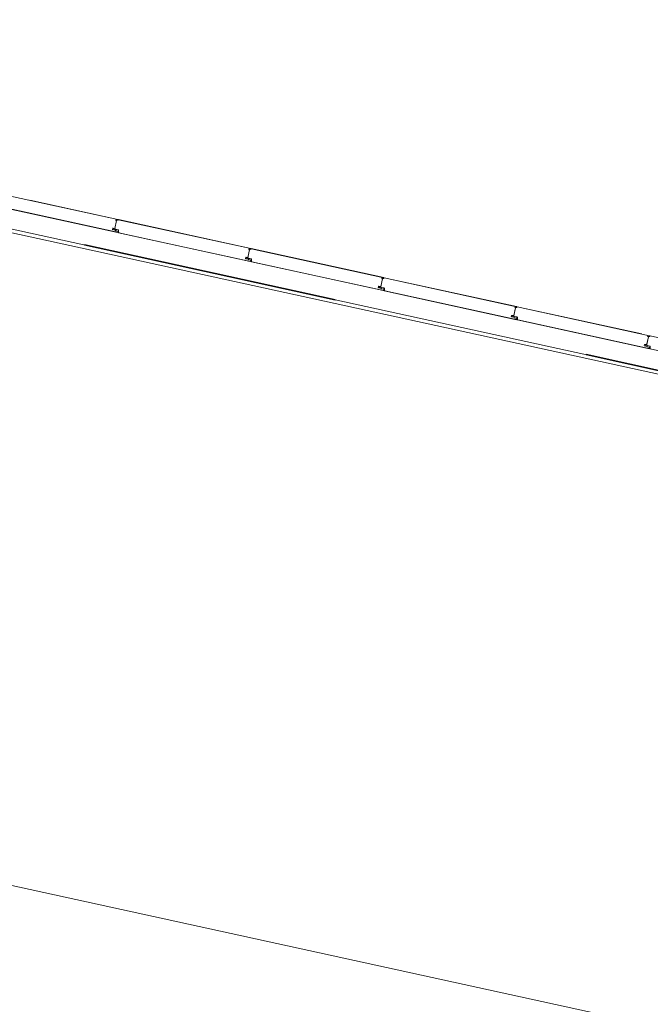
# Model space of a CAD drawing. Header units: metres. Extents: x 233012 to 233264, y 553571 to 554014.
# Tile 27 of 256: x 233114 to 233119, y 553687 to 553695. Entities that reach past the tile are written whole.
import ezdxf

# ---------------------------------------------------------------- set-up
doc = ezdxf.new("R2010")
doc.units = ezdxf.units.M
doc.linetypes.add('NLCS-HIDDEN', pattern=[4, 2, -2])
for name, color, linetype, lineweight in [('A-N---NPP', 251, 'NLCS-HIDDEN', 9), ('A-NA23_vloer', 252, 'Continuous', 0), ('A-NL$1B_3D-modellen_algemeen', 252, 'Continuous', 5), ('A-NL$1B_3D-modellen_algemeen-drsn', 252, 'Continuous', 5), ('A-NL23_vloeraanzicht', 252, 'Continuous', 5)]:
    doc.layers.add(name, color=color, linetype=linetype, lineweight=lineweight)

# ---------------------------------------------------------------- blocks, each defined once
blk = doc.blocks.new('NLRS_41_GM_WPB_waterslag_gen_mie - waterslag-5582888-01_Situatie')
at = {"layer": 'A-NL$1B_3D-modellen_algemeen'}
blk.add_line((-51.02, 0.279), (-8.1, 0.279), dxfattribs=at)

msp = doc.modelspace()

# ---------------------------------------------------------------- linework, layer by layer
at = {"layer": 'A-N---NPP', "lineweight": 35}
msp.add_line((233163.335, 553682.2875), (233034.9137, 553710.3894), dxfattribs=at)
at = {"layer": 'A-NA23_vloer', "flags": 128}
msp.add_lwpolyline([(233189.7304, 553676.5115), (233188.6615, 553671.627), (233028.9605, 553706.5739), (233096.3338, 554014.4585), (233264.2582, 553977.7124), (233263.9339, 553967.3248), (233258.9348, 553967.4302), (233259.131, 553973.716), (233100.1493, 554008.5053), (233034.9138, 553710.3894), (233189.7304, 553676.5115)], dxfattribs=at)
at = {"layer": 'A-NL$1B_3D-modellen_algemeen-drsn'}
for p, q in [((233114.7512, 553693.1738), (233113.72, 553693.3994)), ((233113.7208, 553693.2979), (233114.7502, 553693.0727)), ((233113.7249, 553693.2981), (233114.7465, 553693.0745)), ((233114.7515, 553693.1747), (233114.0655, 553693.3249)), ((233114.7143, 553693.1054), (233114.727, 553693.1037)), ((233114.7144, 553693.1064), (233114.7272, 553693.1047)), ((233114.7423, 553693.1664), (233114.7284, 553693.1029)), ((233114.7289, 553693.105), (233114.742, 553693.1653)), ((233114.7385, 553693.1725), (233114.751, 553693.1723)), ((233114.7385, 553693.1715), (233114.751, 553693.1713)), ((233114.7555, 553693.1728), (233115.7867, 553692.9472)), ((233115.787, 553692.9482), (233114.7558, 553693.1738)), ((233114.7293, 553693.0913), (233114.7123, 553693.095)), ((233114.7296, 553693.0922), (233114.7125, 553693.096)), ((233114.7176, 553693.0955), (233114.7285, 553693.0931)), ((233114.7287, 553693.0941), (233114.7179, 553693.0964)), ((233114.7515, 553693.0833), (233114.735, 553693.0869)), ((233114.7352, 553693.0973), (233114.7539, 553693.0932)), ((233114.7517, 553693.0843), (233114.7352, 553693.0879)), ((233114.7541, 553693.0941), (233114.7354, 553693.0982)), ((233114.7558, 553693.0908), (233114.7563, 553693.0713)), ((233114.7563, 553693.0713), (233115.7857, 553692.8461)), ((233114.7568, 553693.0908), (233114.7572, 553693.075)), ((233114.7604, 553693.0715), (233115.782, 553692.8479)), ((233115.7498, 553692.8788), (233115.7625, 553692.8771)), ((233115.7499, 553692.8798), (233115.7627, 553692.8781)), ((233115.7778, 553692.9398), (233115.7639, 553692.8763)), ((233115.7644, 553692.8784), (233115.7775, 553692.9387)), ((233115.7865, 553692.9457), (233115.774, 553692.9459)), ((233115.774, 553692.9449), (233115.7865, 553692.9447)), ((233116.8222, 553692.7206), (233115.791, 553692.9462)), ((233116.8225, 553692.7216), (233115.7912, 553692.9472)), ((233115.7648, 553692.8647), (233115.7477, 553692.8684)), ((233115.7651, 553692.8656), (233115.748, 553692.8694)), ((233115.7531, 553692.8689), (233115.764, 553692.8665)), ((233115.7642, 553692.8675), (233115.7534, 553692.8698)), ((233115.7705, 553692.8604), (233115.787, 553692.8567)), ((233115.7707, 553692.8707), (233115.7894, 553692.8666)), ((233115.7872, 553692.8577), (233115.7707, 553692.8613)), ((233115.7709, 553692.8716), (233115.7896, 553692.8675)), ((233115.7913, 553692.8642), (233115.7918, 553692.8447)), ((233115.7918, 553692.8447), (233116.8212, 553692.6195)), ((233115.7927, 553692.8484), (233115.7923, 553692.8642)), ((233115.7959, 553692.8449), (233116.8175, 553692.6213)), ((233116.8095, 553692.7193), (233116.822, 553692.7191)), ((233116.8095, 553692.7183), (233116.822, 553692.7181)), ((233117.8577, 553692.494), (233116.8265, 553692.7196)), ((233117.858, 553692.495), (233116.8267, 553692.7206)), ((233116.8003, 553692.6381), (233116.7832, 553692.6418)), ((233116.8006, 553692.639), (233116.7835, 553692.6428)), ((233116.7853, 553692.6522), (233116.798, 553692.6506)), ((233116.7982, 553692.6515), (233116.7854, 553692.6532)), ((233116.7886, 553692.6423), (233116.7995, 553692.6399)), ((233116.7888, 553692.6433), (233116.7997, 553692.6409)), ((233116.8133, 553692.7132), (233116.7994, 553692.6497)), ((233116.7999, 553692.6518), (233116.813, 553692.7121)), ((233116.8062, 553692.6441), (233116.8249, 553692.64)), ((233116.8251, 553692.641), (233116.8064, 553692.645)), ((233116.806, 553692.6338), (233116.8225, 553692.6302)), ((233116.8227, 553692.6311), (233116.8062, 553692.6347)), ((233116.8268, 553692.6376), (233116.8273, 553692.6181)), ((233116.8273, 553692.6181), (233117.8567, 553692.3929)), ((233116.8278, 553692.6376), (233116.8282, 553692.6218)), ((233117.853, 553692.3947), (233116.8314, 553692.6183)), ((233117.845, 553692.4927), (233117.8575, 553692.4925)), ((233117.845, 553692.4917), (233117.8575, 553692.4915)), ((233118.8932, 553692.2674), (233117.862, 553692.4931)), ((233118.8327, 553692.2817), (233117.8622, 553692.494)), ((233117.8187, 553692.4152), (233117.8358, 553692.4115)), ((233117.836, 553692.4124), (233117.819, 553692.4162)), ((233117.8208, 553692.4256), (233117.8335, 553692.424)), ((233117.8209, 553692.4266), (233117.8337, 553692.4249)), ((233117.8241, 553692.4157), (233117.835, 553692.4133)), ((233117.8243, 553692.4167), (233117.8352, 553692.4143)), ((233117.8488, 553692.4866), (233117.8349, 553692.4231)), ((233117.8353, 553692.4252), (233117.8485, 553692.4855)), ((233117.8417, 553692.4175), (233117.8604, 553692.4134)), ((233117.8606, 553692.4144), (233117.8419, 553692.4184)), ((233117.8415, 553692.4072), (233117.858, 553692.4036)), ((233117.8582, 553692.4045), (233117.8417, 553692.4081)), ((233117.8623, 553692.411), (233117.8628, 553692.3915)), ((233117.8628, 553692.3915), (233118.8922, 553692.1663)), ((233117.8637, 553692.3952), (233117.8633, 553692.411)), ((233117.8669, 553692.3917), (233118.8885, 553692.1681)), ((233118.8843, 553692.26), (233118.8704, 553692.1965)), ((233118.8708, 553692.1986), (233118.884, 553692.2589)), ((233118.893, 553692.2659), (233118.8805, 553692.2661)), ((233118.8805, 553692.2651), (233118.893, 553692.2649)), ((233119.9287, 553692.0408), (233118.8975, 553692.2665)), ((233118.8713, 553692.1849), (233118.8542, 553692.1886)), ((233118.8715, 553692.1859), (233118.8545, 553692.1896)), ((233118.8563, 553692.199), (233118.869, 553692.1974)), ((233118.8692, 553692.1984), (233118.8564, 553692.2)), ((233118.8596, 553692.1891), (233118.8705, 553692.1867)), ((233118.8598, 553692.1901), (233118.8707, 553692.1877)), ((233118.8772, 553692.1909), (233118.8959, 553692.1868)), ((233118.8937, 553692.1779), (233118.8772, 553692.1815)), ((233118.8774, 553692.1919), (233118.8961, 553692.1878)), ((233118.8978, 553692.1844), (233118.8983, 553692.1649)), ((233118.877, 553692.1806), (233118.8935, 553692.177)), ((233118.8983, 553692.1649), (233119.9277, 553691.9397))]:
    msp.add_line(p, q, dxfattribs=at)
for centre, major_axis, ratio, start_param, end_param in [((233114.714, 553693.1029), (0.00336, 0.00098), 1, 1.157648, 2.641178), ((233114.714, 553693.1029), (0.00347, 0.00048), 1, 1.304268, 2.787798), ((233114.714, 553693.1029), (0.00195, 0.00157), 1, 0.764949, 2.248479), ((233114.7187, 553693.1002), (-0.00261, 0.00185), 1, 5.201881, 6.685411), ((233114.7187, 553693.1002), (-0.00216, 0.00041), 1, 4.770796, 6.254326), ((233114.7187, 553693.1002), (-0.00207, 0.00073), 1, 4.923764, 6.407294), ((233114.7269, 553693.1049), (-0.00031, 0.00248), 1, 2.890829, 3.644698), ((233114.7272, 553693.1054), (0.00124, 0.00109), 1, 3.862909, 5.346439), ((233114.7272, 553693.1054), (0.000528, 0.000379), 1, 3.961607, 5.445136), ((233114.7272, 553693.1054), (0.000649, 0.000035), 1, 4.531065, 6.014595), ((233114.7384, 553693.1691), (0.00045, 0.00194), 1, 1.487285, 3.155872), ((233114.7385, 553693.1695), (-0.0004, 0.00196), 1, 6.064126, 7.535859), ((233114.7388, 553693.1695), (0.00103, 0.00079), 1, 0.89887, 3.843067), ((233114.7388, 553693.1695), (0.000141, 0.000257), 1, 0.482379, 3.426576), ((233114.7388, 553693.1695), (0.000244, 0.000162), 0.999999, 0.966634, 3.910831), ((233114.7411, 553693.1655), (-0.000903, 0.000431), 1, 3.371248, 4.942044), ((233114.7413, 553693.1666), (0.000902, 0.000431), 1, 5.621896, 7.192692), ((233114.751, 553693.171), (0, 0.003), 1, 2.024327, 4.495862), ((233114.751, 553693.171), (0.00296, 0.00048), 1, 3.433177, 5.904712), ((233114.7483, 553693.1697), (-0.000848, 0.00053), 1, 4.153756, 5.252987), ((233114.751, 553693.171), (0.00022, 0.00199), 1, 2.132714, 4.604003), ((233114.7508, 553693.1731), (0.0014, 0.00113), 1, 4.143813, 6.788291), ((233114.7508, 553693.1731), (0.000682, 0.000418), 1, 4.339271, 6.833333), ((233114.7508, 553693.1731), (0.00038, 0.000704), 1, 3.81306, 6.307122), ((233114.7553, 553693.1719), (-0.00046, 0.00195), 1, 5.838099, 7.408896), ((233114.7553, 553693.1719), (-0.000281, 0.00096), 1, 5.782771, 7.353567), ((233114.7553, 553693.1719), (-0.000281, 0.00096), 1, 5.782771, 7.353567), ((233114.713, 553693.0984), (0.00336, 0.00098), 1, 2.641178, 4.211975), ((233114.713, 553693.0984), (0.00336, 0.00098), 1, 2.641178, 4.211975), ((233114.713, 553693.0984), (0.00195, 0.00157), 1, 2.248479, 3.819275), ((233114.7183, 553693.0986), (-0.00224, 0.00228), 1, 0.578985, 2.149781), ((233114.7183, 553693.0986), (-0.00158, 0.00153), 1, 0.555193, 2.12599), ((233114.7183, 553693.0986), (-0.00158, 0.00153), 1, 0.555193, 2.12599), ((233114.7269, 553693.1049), (0.001, 0.00335), 1, 3.303688, 4.041623), ((233114.7269, 553693.1049), (-0.00153, 0.00315), 1, 2.562322, 3.300256), ((233114.7291, 553693.0962), (-0.00201, 0.00249), 1, 2.248784, 3.783532), ((233114.7291, 553693.0962), (0.0018, 0.00127), 1, 3.881821, 5.416443), ((233114.7291, 553693.0962), (-0.00161, 0.0015), 1, 2.106059, 3.640681), ((233114.7289, 553693.0891), (0.00083, 0.00204), 1, 5.896042, 6.454898), ((233114.7289, 553693.0891), (0.00147, 0.00164), 1, 6.241136, 6.799993), ((233114.7289, 553693.0891), (0.00072, 0.00312), 1, 5.735166, 6.294023), ((233114.7347, 553693.0948), (0.00343, 0.00068), 1, 1.159049, 2.694408), ((233114.7347, 553693.0948), (-0.00348, 0.00038), 1, 4.604674, 6.140032), ((233114.7347, 553693.0948), (0.0025, 0.00003), 1, 1.34165, 2.877009), ((233114.7357, 553693.0904), (-0.00276, 0.00215), 1, 1.457799, 2.016655), ((233114.7357, 553693.0904), (0.00349, 0.00021), 1, 3.877218, 4.436074), ((233114.7357, 553693.0904), (-0.00157, 0.00195), 1, 1.689623, 2.248479), ((233114.7474, 553693.0786), (-0.00396, 0.0014), 1, 1.694905, 3.002312), ((233114.7474, 553693.0786), (-0.0042, 0.00003), 1, 1.362952, 2.670359), ((233114.751, 553693.0812), (0.0013, 0.00177), 1, 4.865678, 6.699864), ((233114.751, 553693.0812), (0.00171, 0.00138), 1, 5.126682, 6.960868), ((233114.751, 553693.0812), (0.00137, 0.00289), 1, 4.675425, 6.509611), ((233114.7533, 553693.0907), (0.00273, 0.00219), 1, 5.63097, 6.960868), ((233114.7533, 553693.0907), (0.00212, 0.00279), 1, 5.388032, 6.71793), ((233114.7612, 553693.0754), (-0.00213, 0.00339), 1, 1.101308, 2.365274), ((233114.7612, 553693.0754), (-0.00172, 0.00361), 1, 1.216337, 2.480303), ((233115.7485, 553692.8718), (0.00234, 0.0026), 1, 2.087604, 3.6584), ((233115.7485, 553692.8718), (0.00234, 0.0026), 1, 2.087604, 3.6584), ((233115.7485, 553692.8718), (0.00083, 0.00236), 1, 1.694905, 3.265701), ((233115.7495, 553692.8763), (0.00038, 0.00348), 1, 6.262736, 7.746266), ((233115.7495, 553692.8763), (-0.00165, 0.00309), 1, 5.665529, 7.149059), ((233115.7495, 553692.8763), (-0.0007, 0.0024), 1, 5.870037, 7.353567), ((233115.7538, 553692.872), (0.00249, 0.00201), 1, 2.248479, 3.819275), ((233115.7542, 553692.8737), (-0.00191, 0.00257), 1, 5.516279, 6.999809), ((233115.7542, 553692.8737), (-0.00103, 0.00194), 1, 5.665529, 7.149059), ((233115.7542, 553692.8737), (-0.00138, 0.00171), 1, 5.477338, 6.960868), ((233115.7624, 553692.8783), (0.0035, 0.00004), 1, 4.573341, 5.311275), ((233115.7624, 553692.8783), (-0.00197, 0.00289), 1, 2.414602, 3.152536), ((233115.7624, 553692.8783), (0.0006, 0.00243), 1, 3.25415, 4.00802), ((233115.7627, 553692.8788), (0.00073, 0.00148), 1, 3.47021, 4.95374), ((233115.7627, 553692.8788), (-0.000649, 0.000042), 1, 1.506714, 2.990244), ((233115.7627, 553692.8788), (0.000635, 0.000138), 1, 4.37019, 5.853719), ((233115.7702, 553692.8682), (-0.00336, 0.00099), 1, 4.783268, 6.318626), ((233115.7702, 553692.8682), (0.00328, 0.00122), 1, 0.999433, 2.534792), ((233115.7739, 553692.9425), (0.00095, 0.00174), 1, 1.757495, 3.426082), ((233115.774, 553692.9429), (-0.00188, 0.00069), 1, 5.046904, 6.518637), ((233115.7743, 553692.9429), (-0.00015, 0.00128), 1, 6.151678, 9.095876), ((233115.7743, 553692.9429), (-0.000145, 0.000255), 1, 5.748342, 8.69254), ((233115.7743, 553692.9429), (-0.000078, 0.000283), 0.999999, 5.994868, 8.939065), ((233115.7766, 553692.9389), (0.000902, 0.000431), 1, 5.621896, 7.192692), ((233115.7768, 553692.94), (-0.000943, 0.000333), 1, 3.265701, 4.836497), ((233115.7865, 553692.9444), (-0.00174, 0.00244), 1, 1.404863, 3.876398), ((233115.7865, 553692.9444), (0.00288, 0.00084), 1, 3.310688, 5.782223), ((233115.7838, 553692.9431), (-0.000848, 0.00053), 1, 4.153756, 5.252987), ((233115.7865, 553692.9444), (-0.00168, 0.00108), 1, 1.025565, 3.496854), ((233115.7863, 553692.9465), (-0.00179, 0.00019), 1, 1.787618, 4.432097), ((233115.7863, 553692.9465), (0.00028, 0.000749), 1, 3.676362, 6.170424), ((233115.7863, 553692.9465), (0.000513, 0.000613), 1, 4.015506, 6.509568), ((233115.7908, 553692.9453), (0.00174, 0.00099), 1, 0.838558, 2.409354), ((233115.7908, 553692.9453), (-0.000994, 0.000108), 1, 4.604674, 6.17547), ((233115.7908, 553692.9453), (-0.000994, 0.000108), 1, 4.604674, 6.17547), ((233115.7646, 553692.8696), (0.00125, 0.00295), 1, 3.328184, 4.862932), ((233115.7646, 553692.8696), (0.00128, 0.00179), 1, 3.549434, 5.084056), ((233115.7646, 553692.8696), (0.00206, 0.00079), 1, 4.131732, 5.666354), ((233115.7644, 553692.8625), (0.00034, 0.00217), 1, 5.664218, 6.223074), ((233115.7644, 553692.8625), (0.00106, 0.00193), 1, 6.009313, 6.568169), ((233115.7644, 553692.8625), (-0.00002, 0.0032), 1, 5.503343, 6.062199), ((233115.7702, 553692.8682), (-0.00245, 0.00049), 1, 4.693341, 6.2287), ((233115.7712, 553692.8638), (-0.00348, 0.00038), 1, 0.904224, 1.463081), ((233115.7712, 553692.8638), (0.00195, 0.00157), 1, 3.260419, 3.819275), ((233115.7829, 553692.852), (0.00389, 0.00157), 1, 4.113277, 5.420684), ((233115.7829, 553692.852), (-0.00339, 0.00248), 1, 1.987475, 3.294882), ((233115.7865, 553692.8546), (-0.0016, 0.00151), 1, 3.417371, 5.251557), ((233115.7865, 553692.8546), (-0.00164, 0.00147), 1, 3.395011, 5.229196), ((233115.7865, 553692.8546), (-0.00185, 0.00261), 1, 3.616632, 5.450818), ((233115.7888, 553692.8641), (0.00195, 0.00157), 1, 5.63097, 6.960868), ((233115.7888, 553692.8641), (0.00168, 0.00307), 1, 5.238271, 6.568169), ((233115.7888, 553692.8641), (0.00295, 0.00188), 1, 5.742345, 7.072243), ((233115.7967, 553692.8488), (-0.0011, 0.00385), 1, 1.384672, 2.648638), ((233115.7967, 553692.8488), (-0.0005, 0.00397), 1, 1.538088, 2.802053), ((233116.8095, 553692.7163), (-0.00066, 0.00189), 1, 5.931, 7.402733), ((233116.8218, 553692.7199), (-0.00134, 0.0012), 1, 2.412141, 5.05662), ((233116.8218, 553692.7199), (0.000799, 0.000047), 1, 4.830668, 7.32473), ((233116.8218, 553692.7199), (0.000513, 0.000613), 1, 4.015506, 6.509568), ((233116.8263, 553692.7187), (-0.00138, 0.00145), 1, 5.307534, 6.87833), ((233116.8263, 553692.7187), (0.001, 0.000016), 1, 1.338972, 2.909768), ((233116.8263, 553692.7187), (0.001, 0.000016), 1, 1.338972, 2.909768), ((233116.784, 553692.6452), (0.00137, 0.00322), 1, 1.757082, 3.327879), ((233116.784, 553692.6452), (0.00137, 0.00322), 1, 1.757082, 3.327879), ((233116.784, 553692.6452), (0.00195, 0.00157), 1, 2.248479, 3.819275), ((233116.785, 553692.6497), (0.00316, 0.00151), 1, 0.996773, 2.480303), ((233116.785, 553692.6497), (-0.00335, 0.00102), 1, 4.880131, 6.363661), ((233116.785, 553692.6497), (-0.00132, 0.00212), 1, 5.599828, 7.083357), ((233116.7893, 553692.6454), (-0.00094, 0.00306), 1, 1.055608, 2.626404), ((233116.7897, 553692.6471), (0.00204, 0.00246), 1, 0.564994, 2.048524), ((233116.7893, 553692.6454), (-0.00023, 0.00219), 1, 1.249046, 2.819842), ((233116.7893, 553692.6454), (-0.00023, 0.00219), 1, 1.249046, 2.819842), ((233116.7897, 553692.6471), (-0.00177, 0.00131), 1, 5.221733, 6.705263), ((233116.7897, 553692.6471), (-0.00208, 0.00072), 1, 4.916898, 6.400428), ((233116.7979, 553692.6517), (-0.00341, 0.00077), 1, 1.664264, 2.402198), ((233116.7979, 553692.6517), (0.00012, 0.0035), 1, 3.048082, 3.786017), ((233116.7979, 553692.6517), (-0.00152, 0.00199), 1, 2.360264, 3.114134), ((233116.7982, 553692.6522), (0.000592, 0.000269), 1, 4.15691, 5.64044), ((233116.7982, 553692.6522), (-0.000613, 0.000216), 1, 1.782171, 3.265701), ((233116.8001, 553692.643), (-0.00052, 0.00316), 1, 2.764345, 4.299093), ((233116.8001, 553692.643), (-0.00029, 0.00218), 1, 2.796726, 4.331349), ((233116.8001, 553692.643), (0.00005, 0.0022), 1, 2.951707, 4.48633), ((233116.8057, 553692.6416), (-0.00322, 0.00138), 1, 4.902642, 6.438001), ((233116.8057, 553692.6416), (0.00278, 0.00212), 1, 0.704419, 2.239778), ((233116.8057, 553692.6416), (0.00247, -0.0004), 1, 1.517566, 3.052924), ((233116.8094, 553692.7159), (0.00139, 0.00143), 1, 2.027704, 3.696292), ((233116.8098, 553692.7164), (-0.00126, 0.00031), 1, 4.933576, 7.877773), ((233116.8098, 553692.7164), (0.000291, 0.000034), 1, 1.43767, 4.381867), ((233116.8098, 553692.7164), (0.000275, 0.000102), 1, 1.198998, 4.143195), ((233116.8121, 553692.7123), (-0.000124, 0.000992), 1, 4.37285, 5.943646), ((233116.8123, 553692.7134), (0.000467, 0.000884), 1, 4.982599, 6.553395), ((233116.822, 553692.7178), (0.0013, 0.0027), 1, 2.472128, 4.943664), ((233116.822, 553692.7178), (0.00023, 0.00299), 1, 2.099436, 4.570971), ((233116.8193, 553692.7165), (0.000113, 0.000994), 1, 5.278694, 6.377924), ((233116.822, 553692.7178), (0.00017, 0.00199), 1, 2.107302, 4.578591), ((233116.7999, 553692.6359), (0.00083, 0.00204), 1, 5.896042, 6.454898), ((233116.7999, 553692.6359), (0.0022, 0.00003), 1, 0.781735, 1.340592), ((233116.7999, 553692.6359), (0.00021, 0.00319), 1, 5.574291, 6.133148), ((233116.8067, 553692.6372), (0.00009, 0.0035), 1, 2.392446, 2.951303), ((233116.8067, 553692.6372), (-0.00109, 0.00333), 1, 2.051625, 2.610482), ((233116.8067, 553692.6372), (0.00027, 0.00249), 1, 2.475021, 3.033877), ((233116.8184, 553692.6254), (-0.00181, 0.00379), 1, 2.480303, 3.78771), ((233116.8184, 553692.6254), (0.00419, 0.00023), 1, 4.442367, 5.749774), ((233116.822, 553692.628), (0.00073, 0.00208), 1, 4.571677, 6.405862), ((233116.822, 553692.628), (-0.00193, 0.00106), 1, 3.163187, 4.997373), ((233116.822, 553692.628), (-0.00258, 0.00189), 1, 3.294882, 5.129067), ((233116.8243, 553692.6375), (-0.00108, 0.00225), 1, 4.29038, 5.620278), ((233116.8243, 553692.6375), (0.0032, 0.00143), 1, 5.888446, 7.218344), ((233116.8243, 553692.6375), (-0.00217, 0.00275), 1, 4.069193, 5.39909), ((233116.8322, 553692.6222), (-0.00267, 0.00298), 1, 0.931354, 2.19532), ((233116.8322, 553692.6222), (0.00344, 0.00203), 1, 2.699863, 3.963829), ((233117.8449, 553692.4894), (-0.00186, 0.00069), 1, 0.040866, 1.709453), ((233117.845, 553692.4897), (0.00195, 0.00045), 1, 1.326327, 2.798059), ((233117.8453, 553692.4898), (-0.00126, 0.00031), 1, 4.933576, 7.877773), ((233117.8453, 553692.4898), (0.000291, 0.000034), 1, 1.43767, 4.381867), ((233117.8453, 553692.4898), (0.000275, 0.000102), 1, 1.198998, 4.143195), ((233117.8548, 553692.4899), (0.000113, 0.000994), 1, 5.278694, 6.377924), ((233117.8575, 553692.4912), (0.0013, 0.0027), 1, 2.472128, 4.943664), ((233117.8575, 553692.4912), (0.00023, 0.00299), 1, 2.099436, 4.570971), ((233117.8575, 553692.4912), (0.00017, 0.00199), 1, 2.107302, 4.578591), ((233117.8573, 553692.4933), (-0.00075, 0.00164), 1, 2.825219, 5.469697), ((233117.8573, 553692.4933), (0.000117, 0.000791), 1, 3.465414, 5.959476), ((233117.8573, 553692.4933), (-0.000547, 0.000584), 1, 2.566065, 5.060127), ((233117.8618, 553692.4921), (-0.00138, 0.00145), 1, 5.307534, 6.87833), ((233117.8618, 553692.4921), (0.001, 0.000016), 1, 1.338972, 2.909768), ((233117.8618, 553692.4921), (0.001, 0.000016), 1, 1.338972, 2.909768), ((233117.8195, 553692.4186), (-0.0033, 0.00116), 1, 0.122489, 1.693286), ((233117.8195, 553692.4186), (-0.0033, 0.00116), 1, 0.122489, 1.693286), ((233117.8195, 553692.4186), (-0.0016, 0.00192), 1, 0.662909, 2.233706), ((233117.8205, 553692.4231), (0.0035, -0.00014), 1, 1.481303, 2.964833), ((233117.8205, 553692.4231), (-0.00319, 0.00145), 1, 5.011082, 6.494612), ((233117.8205, 553692.4231), (-0.00209, 0.00137), 1, 5.162977, 6.646507), ((233117.8248, 553692.4188), (-0.00094, 0.00306), 1, 1.055608, 2.626404), ((233117.8252, 553692.4205), (0.00204, 0.00246), 1, 0.564994, 2.048524), ((233117.8248, 553692.4188), (-0.00023, 0.00219), 1, 1.249046, 2.819842), ((233117.8248, 553692.4188), (-0.00023, 0.00219), 1, 1.249046, 2.819842), ((233117.8252, 553692.4205), (-0.00177, 0.00131), 1, 5.221733, 6.705263), ((233117.8252, 553692.4205), (-0.00208, 0.00072), 1, 4.916898, 6.400428), ((233117.8334, 553692.4251), (-0.00341, 0.00077), 1, 1.664264, 2.402198), ((233117.8334, 553692.4251), (0.00012, 0.0035), 1, 3.048082, 3.786017), ((233117.8334, 553692.4251), (-0.00152, 0.00199), 1, 2.360264, 3.114134), ((233117.8337, 553692.4256), (0.00153, 0.00061), 1, 4.202447, 5.685977), ((233117.8337, 553692.4256), (0.000281, 0.000586), 1, 3.460683, 4.944212), ((233117.8337, 553692.4256), (0.000634, 0.000142), 1, 4.363322, 5.846852), ((233117.8356, 553692.4164), (-0.00052, 0.00316), 1, 2.764345, 4.299093), ((233117.8356, 553692.4164), (-0.00029, 0.00218), 1, 2.796726, 4.331349), ((233117.8356, 553692.4164), (0.00005, 0.0022), 1, 2.951707, 4.48633), ((233117.8354, 553692.4093), (0.00113, 0.00189), 1, 6.046079, 6.604935), ((233117.8354, 553692.4093), (0.00166, 0.00144), 1, 0.083893, 0.64275), ((233117.8354, 553692.4093), (0.00056, 0.00315), 1, 5.686243, 6.2451), ((233117.8412, 553692.415), (-0.00322, 0.00138), 1, 4.902642, 6.438001), ((233117.8412, 553692.415), (0.00278, 0.00212), 1, 0.704419, 2.239778), ((233117.8412, 553692.415), (0.00247, -0.0004), 1, 1.517566, 3.052924), ((233117.8476, 553692.4857), (0.000608, 0.000794), 1, 5.150418, 6.721214), ((233117.8478, 553692.4869), (0.000467, 0.000884), 1, 4.982599, 6.553395), ((233117.8598, 553692.4109), (-0.00108, 0.00225), 1, 4.29038, 5.620278), ((233117.8598, 553692.4109), (0.0032, 0.00143), 1, 5.888446, 7.218344), ((233117.8598, 553692.4109), (-0.00217, 0.00275), 1, 4.069193, 5.39909), ((233117.8422, 553692.4106), (0.00295, 0.00188), 1, 3.371735, 3.930592), ((233117.8422, 553692.4106), (0.0035, -0.00016), 1, 3.985195, 4.544052), ((233117.8422, 553692.4106), (0.00225, 0.00108), 1, 3.490623, 4.04948), ((233117.8539, 553692.3988), (-0.00007, 0.0042), 1, 2.909966, 4.217373), ((233117.8539, 553692.3988), (0.0024, 0.00345), 1, 3.534291, 4.841698), ((233117.8575, 553692.4014), (0.0014, 0.0017), 1, 4.924274, 6.758459), ((233117.8575, 553692.4014), (0.00205, 0.00081), 1, 5.42827, 7.262456), ((233117.8575, 553692.4014), (0.00282, 0.00151), 1, 5.313654, 7.14784), ((233117.8677, 553692.3956), (-0.00267, 0.00298), 1, 0.931354, 2.19532), ((233117.8677, 553692.3956), (0.00344, 0.00203), 1, 2.699863, 3.963829), ((233118.8804, 553692.2628), (-0.00186, 0.00069), 1, 0.040866, 1.709453), ((233118.8805, 553692.2631), (0.00195, 0.00045), 1, 1.326327, 2.798059), ((233118.8808, 553692.2632), (-0.00126, 0.00031), 1, 4.933576, 7.877773), ((233118.8808, 553692.2632), (0.000291, 0.000034), 1, 1.43767, 4.381867), ((233118.8808, 553692.2632), (0.000275, 0.000102), 1, 1.198998, 4.143195), ((233118.8831, 553692.2591), (0.000608, 0.000794), 1, 5.150418, 6.721214), ((233118.8833, 553692.2603), (0.000467, 0.000884), 1, 4.982599, 6.553395), ((233118.8903, 553692.2633), (0.000113, 0.000994), 1, 5.278694, 6.377924), ((233118.893, 553692.2646), (0.0013, 0.0027), 1, 2.472128, 4.943664), ((233118.893, 553692.2646), (0.00023, 0.00299), 1, 2.099436, 4.570971), ((233118.893, 553692.2646), (0.00017, 0.00199), 1, 2.107302, 4.578591), ((233118.8928, 553692.2667), (-0.00075, 0.00164), 1, 2.825219, 5.469697), ((233118.8928, 553692.2667), (0.000117, 0.000791), 1, 3.465414, 5.959476), ((233118.8928, 553692.2667), (-0.000547, 0.000584), 1, 2.566065, 5.060127), ((233118.8973, 553692.2655), (-0.00138, 0.00145), 1, 5.307534, 6.87833), ((233118.8973, 553692.2655), (0.001, 0.000016), 1, 1.338972, 2.909768), ((233118.8973, 553692.2655), (0.001, 0.000016), 1, 1.338972, 2.909768), ((233118.855, 553692.192), (-0.0033, 0.00116), 1, 0.122489, 1.693286), ((233118.855, 553692.192), (-0.0033, 0.00116), 1, 0.122489, 1.693286), ((233118.855, 553692.192), (-0.0016, 0.00192), 1, 0.662909, 2.233706), ((233118.856, 553692.1965), (0.0035, -0.00014), 1, 1.481303, 2.964833), ((233118.856, 553692.1965), (-0.00319, 0.00145), 1, 5.011082, 6.494612), ((233118.856, 553692.1965), (-0.00209, 0.00137), 1, 5.162977, 6.646507), ((233118.8603, 553692.1922), (-0.00094, 0.00306), 1, 1.055608, 2.626404), ((233118.8607, 553692.1939), (0.00204, 0.00246), 1, 0.564994, 2.048524), ((233118.8603, 553692.1922), (-0.00023, 0.00219), 1, 1.249046, 2.819842), ((233118.8603, 553692.1922), (-0.00023, 0.00219), 1, 1.249046, 2.819842), ((233118.8607, 553692.1939), (-0.00177, 0.00131), 1, 5.221733, 6.705263), ((233118.8607, 553692.1939), (-0.00208, 0.00072), 1, 4.916898, 6.400428), ((233118.8689, 553692.1986), (-0.00341, 0.00077), 1, 1.664264, 2.402198), ((233118.8689, 553692.1986), (0.00012, 0.0035), 1, 3.048082, 3.786017), ((233118.8689, 553692.1986), (-0.00152, 0.00199), 1, 2.360264, 3.114134), ((233118.8692, 553692.199), (0.00153, 0.00061), 1, 4.202447, 5.685977), ((233118.8692, 553692.199), (0.000281, 0.000586), 1, 3.460683, 4.944212), ((233118.8692, 553692.199), (0.000634, 0.000142), 1, 4.363322, 5.846852), ((233118.8711, 553692.1898), (-0.00052, 0.00316), 1, 2.764345, 4.299093), ((233118.8711, 553692.1898), (-0.00029, 0.00218), 1, 2.796726, 4.331349), ((233118.8711, 553692.1898), (0.00005, 0.0022), 1, 2.951707, 4.48633), ((233118.8709, 553692.1827), (0.00113, 0.00189), 1, 6.046079, 6.604935), ((233118.8709, 553692.1827), (0.00166, 0.00144), 1, 0.083893, 0.64275), ((233118.8709, 553692.1827), (0.00056, 0.00315), 1, 5.686243, 6.2451), ((233118.8767, 553692.1884), (-0.00322, 0.00138), 1, 4.902642, 6.438001), ((233118.8767, 553692.1884), (0.00278, 0.00212), 1, 0.704419, 2.239778), ((233118.8767, 553692.1884), (0.00247, -0.0004), 1, 1.517566, 3.052924), ((233118.8777, 553692.184), (0.00295, 0.00188), 1, 3.371735, 3.930592), ((233118.8777, 553692.184), (0.0035, -0.00016), 1, 3.985195, 4.544052), ((233118.8777, 553692.184), (0.00225, 0.00108), 1, 3.490623, 4.04948), ((233118.8953, 553692.1843), (-0.00108, 0.00225), 1, 4.29038, 5.620278), ((233118.8953, 553692.1843), (0.0032, 0.00143), 1, 5.888446, 7.218344), ((233118.8953, 553692.1843), (-0.00217, 0.00275), 1, 4.069193, 5.39909), ((233118.8894, 553692.1722), (-0.00007, 0.0042), 1, 2.909966, 4.217373), ((233118.8894, 553692.1722), (0.0024, 0.00345), 1, 3.534291, 4.841698), ((233118.893, 553692.1748), (0.0014, 0.0017), 1, 4.924274, 6.758459), ((233118.893, 553692.1748), (0.00205, 0.00081), 1, 5.42827, 7.262456), ((233118.893, 553692.1748), (0.00282, 0.00151), 1, 5.313654, 7.14784)]:
    msp.add_ellipse(centre, major_axis=major_axis, ratio=ratio, start_param=start_param, end_param=end_param, dxfattribs=at)
at = {"layer": 'A-NL23_vloeraanzicht'}
msp.add_line((233162.2661, 553677.4031), (233049.1088, 553702.1649), dxfattribs=at)

# ---------------------------------------------------------------- block references
at = {"layer": 'A-NL$1B_3D-modellen_algemeen', "rotation": 167.6567290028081}
msp.add_blockref('NLRS_41_GM_WPB_waterslag_gen_mie - waterslag-5582888-01_Situatie', (233085.052, 553699.6738), dxfattribs=at)

doc.saveas('drawing.dxf')
